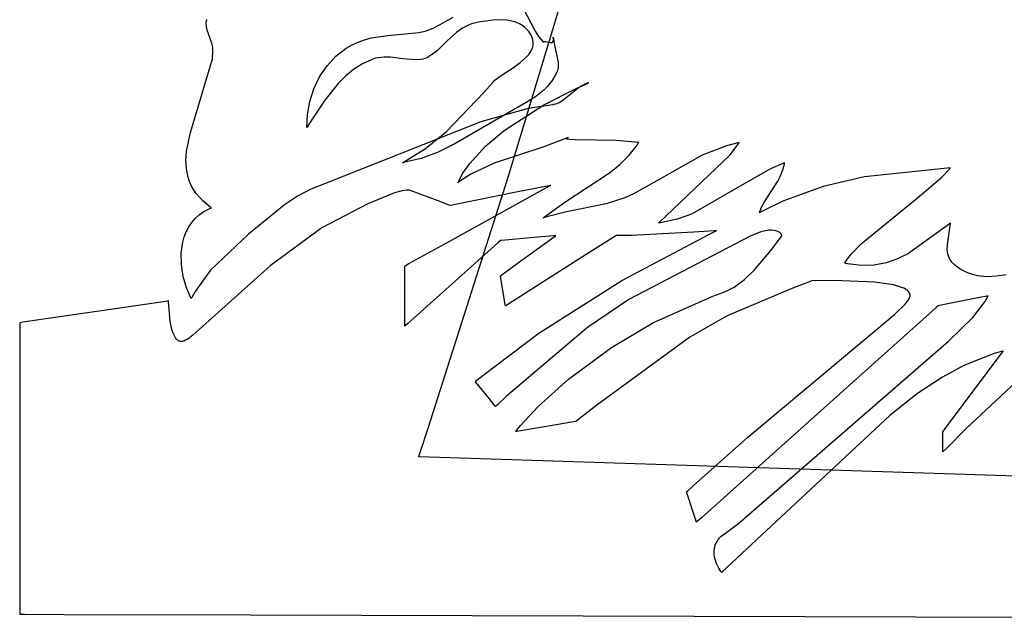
# Model space of a CAD drawing. Extents: x -3.81 to 3.8, y -2.54 to 5.19.
# Tile 1 of 93: x -3.81 to -3.23, y -2.53 to -2.18. Entities that reach past the tile are written whole.
import ezdxf

# ---------------------------------------------------------------- set-up
doc = ezdxf.new("R2010")
doc.units = 0

msp = doc.modelspace()

# ---------------------------------------------------------------- linework, layer by layer
at = {"layer": 'Layer 1', "color": 8, "linetype": 'CONTINUOUS'}
for p, q in [((-3.517753, -2.270155), (-3.344621, -1.695638)), ((-3.565033, -2.418108), (-3.517753, -2.270155)), ((-3.56949, -2.431818), (-3.565033, -2.418108)), ((-3.57052, -2.434972), (-3.57052, -2.434972)), ((-3.57052, -2.434972), (-3.570519, -2.434972)), ((-1.524028, -2.501767), (-3.57052, -2.434972)), ((-3.570519, -2.434972), (-3.570518, -2.434968)), ((-3.570518, -2.434968), (-3.570513, -2.434953)), ((-3.570513, -2.434953), (-3.570492, -2.434888)), ((-3.570492, -2.434888), (-3.570406, -2.434625)), ((-3.570406, -2.434625), (-3.56949, -2.431818))]:
    msp.add_line(p, q, dxfattribs=at)
at = {"layer": 'Layer 1', "color": 7, "linetype": 'CONTINUOUS'}
for p, q in [((-3.508992, -2.170643), (-3.502008, -2.184196)), ((-3.695739, -2.179366), (-3.695649, -2.178333)), ((-3.695623, -2.181446), (-3.695739, -2.179366)), ((-3.695649, -2.178333), (-3.695443, -2.177308)), ((-3.695199, -2.18352), (-3.695623, -2.181446)), ((-3.562033, -2.182457), (-3.558254, -2.180378)), ((-3.558254, -2.180378), (-3.550307, -2.1758)), ((-3.541256, -2.18058), (-3.544753, -2.182409)), ((-3.539391, -2.179894), (-3.541256, -2.18058)), ((-3.535363, -2.178884), (-3.539391, -2.179894)), ((-3.526901, -2.177593), (-3.535363, -2.178884)), ((-3.522685, -2.177445), (-3.526901, -2.177593)), ((-3.518606, -2.177726), (-3.522685, -2.177445)), ((-3.514756, -2.178507), (-3.518606, -2.177726)), ((-3.512948, -2.179109), (-3.514756, -2.178507)), ((-3.511232, -2.179863), (-3.512948, -2.179109)), ((-3.509621, -2.180779), (-3.511232, -2.179863)), ((-3.508127, -2.181865), (-3.509621, -2.180779)), ((-3.692473, -2.191194), (-3.695199, -2.18352)), ((-3.598528, -2.188137), (-3.588784, -2.186783)), ((-3.588784, -2.186783), (-3.570343, -2.184959)), ((-3.570343, -2.184959), (-3.566077, -2.183943)), ((-3.566077, -2.183943), (-3.562033, -2.182457)), ((-3.547988, -2.184715), (-3.553915, -2.190115)), ((-3.544753, -2.182409), (-3.547988, -2.184715)), ((-3.506762, -2.183131), (-3.508127, -2.181865)), ((-3.505536, -2.184586), (-3.506762, -2.183131)), ((-3.504375, -2.1864), (-3.505536, -2.184586)), ((-3.503852, -2.187481), (-3.504375, -2.1864)), ((-3.502008, -2.184196), (-3.499872, -2.18735)), ((-3.499872, -2.18735), (-3.49741, -2.190309)), ((-3.692048, -2.192817), (-3.692473, -2.191194)), ((-3.691944, -2.193565), (-3.692048, -2.192817)), ((-3.613203, -2.194216), (-3.60983, -2.192235)), ((-3.60983, -2.192235), (-3.606256, -2.190548)), ((-3.606256, -2.190548), (-3.602487, -2.189175)), ((-3.602487, -2.189175), (-3.598528, -2.188137)), ((-3.553915, -2.190115), (-3.559523, -2.1955)), ((-3.503464, -2.188539), (-3.503852, -2.187481)), ((-3.503206, -2.189572), (-3.503464, -2.188539)), ((-3.50335, -2.193479), (-3.50315, -2.192535)), ((-3.503072, -2.190582), (-3.503206, -2.189572)), ((-3.50315, -2.192535), (-3.503056, -2.19157)), ((-3.503056, -2.19157), (-3.503072, -2.190582)), ((-3.49741, -2.190309), (-3.497243, -2.190486)), ((-3.497243, -2.190486), (-3.497201, -2.19053)), ((-3.497201, -2.19053), (-3.497191, -2.190541)), ((-3.497191, -2.190541), (-3.497187, -2.190541)), ((-3.497187, -2.190541), (-3.497122, -2.190469)), ((-3.497122, -2.190469), (-3.497052, -2.190405)), ((-3.497052, -2.190405), (-3.496978, -2.190348)), ((-3.496978, -2.190348), (-3.496901, -2.190299)), ((-3.496901, -2.190299), (-3.496736, -2.190222)), ((-3.496736, -2.190222), (-3.496558, -2.19017)), ((-3.496558, -2.19017), (-3.496368, -2.190143)), ((-3.496368, -2.190143), (-3.496167, -2.190136)), ((-3.496167, -2.190136), (-3.495739, -2.190177)), ((-3.495739, -2.190177), (-3.494809, -2.190407)), ((-3.494809, -2.190407), (-3.492925, -2.190912)), ((-3.492925, -2.190912), (-3.492507, -2.190935)), ((-3.492507, -2.190935), (-3.492312, -2.190917)), ((-3.492312, -2.190917), (-3.492128, -2.190877)), ((-3.492128, -2.190877), (-3.491956, -2.190812)), ((-3.491956, -2.190812), (-3.491799, -2.190719)), ((-3.491799, -2.190719), (-3.491726, -2.190662)), ((-3.491726, -2.190662), (-3.491656, -2.190597)), ((-3.491656, -2.190597), (-3.49153, -2.190442)), ((-3.49153, -2.190442), (-3.49142, -2.190253)), ((-3.49142, -2.190253), (-3.49133, -2.190026)), ((-3.49133, -2.190026), (-3.491259, -2.18976)), ((-3.491263, -2.187585), (-3.491263, -2.187582)), ((-3.491263, -2.187582), (-3.490259, -2.193352)), ((-3.491259, -2.187619), (-3.491263, -2.187585)), ((-3.491243, -2.187752), (-3.491259, -2.187619)), ((-3.491259, -2.18976), (-3.491209, -2.189452)), ((-3.491177, -2.188701), (-3.491243, -2.187752)), ((-3.491209, -2.189452), (-3.491177, -2.188701)), ((-3.692105, -2.200444), (-3.691861, -2.19548)), ((-3.691861, -2.19548), (-3.691944, -2.193565)), ((-3.624588, -2.204644), (-3.619328, -2.19897)), ((-3.619328, -2.19897), (-3.613203, -2.194216)), ((-3.562358, -2.197786), (-3.565294, -2.199588)), ((-3.559523, -2.1955), (-3.562358, -2.197786)), ((-3.507161, -2.199541), (-3.505703, -2.197901)), ((-3.505703, -2.197901), (-3.504515, -2.19619)), ((-3.504515, -2.19619), (-3.503648, -2.194403)), ((-3.503648, -2.194403), (-3.50335, -2.193479)), ((-3.490259, -2.193352), (-3.488376, -2.202478)), ((-3.705034, -2.243905), (-3.692105, -2.200444)), ((-3.628941, -2.211069), (-3.624588, -2.204644)), ((-3.603763, -2.203433), (-3.608982, -2.206743)), ((-3.597991, -2.200767), (-3.603763, -2.203433)), ((-3.59612, -2.200145), (-3.597991, -2.200767)), ((-3.59442, -2.199773), (-3.59612, -2.200145)), ((-3.590872, -2.199443), (-3.59442, -2.199773)), ((-3.587193, -2.199535), (-3.590872, -2.199443)), ((-3.579756, -2.200363), (-3.587193, -2.199535)), ((-3.57273, -2.201008), (-3.579756, -2.200363)), ((-3.569567, -2.200872), (-3.57273, -2.201008)), ((-3.568106, -2.200621), (-3.569567, -2.200872)), ((-3.566739, -2.200222), (-3.568106, -2.200621)), ((-3.565294, -2.199588), (-3.566739, -2.200222)), ((-3.514702, -2.205488), (-3.51069, -2.202628)), ((-3.51069, -2.202628), (-3.507161, -2.199541)), ((-3.488285, -2.204375), (-3.488468, -2.206158)), ((-3.488376, -2.202478), (-3.488285, -2.204375)), ((-3.608982, -2.206743), (-3.613726, -2.210613)), ((-3.522584, -2.210685), (-3.514702, -2.205488)), ((-3.489165, -2.208252), (-3.490757, -2.211303)), ((-3.488983, -2.207847), (-3.489165, -2.208252)), ((-3.48868, -2.207013), (-3.488983, -2.207847)), ((-3.488468, -2.206158), (-3.48868, -2.207013)), ((-3.632345, -2.218076), (-3.628941, -2.211069)), ((-3.618069, -2.214959), (-3.625857, -2.224743)), ((-3.613726, -2.210613), (-3.618069, -2.214959)), ((-3.532189, -2.220339), (-3.527053, -2.214554)), ((-3.527053, -2.214554), (-3.525656, -2.213098)), ((-3.525656, -2.213098), (-3.522584, -2.210685)), ((-3.492584, -2.214065), (-3.494624, -2.216569)), ((-3.490757, -2.211303), (-3.492584, -2.214065)), ((-3.477806, -2.217966), (-3.472155, -2.215428)), ((-3.474474, -2.216309), (-3.476876, -2.21789)), ((-3.4719, -2.215068), (-3.474474, -2.216309)), ((-3.472155, -2.215428), (-3.470691, -2.214777)), ((-3.470534, -2.214614), (-3.4719, -2.215068)), ((-3.470691, -2.214777), (-3.470349, -2.214612)), ((-3.470343, -2.214564), (-3.470534, -2.214614)), ((-3.470349, -2.214612), (-3.470307, -2.214587)), ((-3.470302, -2.214556), (-3.470343, -2.214564)), ((-3.470307, -2.214587), (-3.470282, -2.21457)), ((-3.470289, -2.214555), (-3.470302, -2.214556)), ((-3.470284, -2.214555), (-3.470289, -2.214555)), ((-3.47028, -2.214556), (-3.470284, -2.214555)), ((-3.470282, -2.21457), (-3.470278, -2.214566)), ((-3.470278, -2.214556), (-3.47028, -2.214556)), ((-3.470277, -2.214557), (-3.470278, -2.214556)), ((-3.470278, -2.214566), (-3.470276, -2.214564)), ((-3.470276, -2.214558), (-3.470277, -2.214557)), ((-3.470275, -2.214558), (-3.470276, -2.214558)), ((-3.470276, -2.214564), (-3.470275, -2.214562)), ((-3.470275, -2.214559), (-3.470275, -2.214558)), ((-3.470275, -2.21456), (-3.470275, -2.214559)), ((-3.470275, -2.214561), (-3.470275, -2.21456)), ((-3.470275, -2.214562), (-3.470275, -2.214561)), ((-3.634758, -2.225498), (-3.632345, -2.218076)), ((-3.554181, -2.243206), (-3.532189, -2.220339)), ((-3.496857, -2.218841), (-3.501819, -2.222802)), ((-3.494624, -2.216569), (-3.496857, -2.218841)), ((-3.496848, -2.227614), (-3.477806, -2.217966)), ((-3.476876, -2.21789), (-3.485554, -2.225002)), ((-3.636137, -2.233165), (-3.634758, -2.225498)), ((-3.625857, -2.224743), (-3.632951, -2.235423)), ((-3.507304, -2.226174), (-3.549693, -2.250676)), ((-3.520202, -2.242658), (-3.496848, -2.227614)), ((-3.501819, -2.222802), (-3.507304, -2.226174)), ((-3.491432, -2.227502), (-3.505981, -2.229668)), ((-3.491343, -2.227493), (-3.491432, -2.227502)), ((-3.491052, -2.227457), (-3.491343, -2.227493)), ((-3.489907, -2.227218), (-3.491052, -2.227457)), ((-3.48879, -2.226837), (-3.489907, -2.227218)), ((-3.487696, -2.22633), (-3.48879, -2.226837)), ((-3.485554, -2.225002), (-3.487696, -2.22633)), ((-3.636441, -2.240909), (-3.636137, -2.233165)), ((-3.505981, -2.229668), (-3.533937, -2.237611)), ((-3.632951, -2.235423), (-3.636428, -2.240888)), ((-3.533937, -2.237611), (-3.625968, -2.274025)), ((-3.707309, -2.254816), (-3.705034, -2.243905)), ((-3.636428, -2.240888), (-3.636441, -2.240909)), ((-3.566526, -2.253311), (-3.554181, -2.243206)), ((-3.531244, -2.251938), (-3.520202, -2.242658)), ((-3.549693, -2.250676), (-3.559072, -2.255425)), ((-3.482406, -2.246849), (-3.496796, -2.252315)), ((-3.483371, -2.24749), (-3.483369, -2.247472)), ((-3.483371, -2.247508), (-3.483371, -2.24749)), ((-3.483369, -2.247526), (-3.483371, -2.247508)), ((-3.483369, -2.247472), (-3.483365, -2.247454)), ((-3.483365, -2.247543), (-3.483369, -2.247526)), ((-3.483365, -2.247454), (-3.483359, -2.247435)), ((-3.483358, -2.24756), (-3.483365, -2.247543)), ((-3.483359, -2.247435), (-3.48335, -2.247416)), ((-3.483349, -2.247577), (-3.483358, -2.24756)), ((-3.48335, -2.247416), (-3.483326, -2.247377)), ((-3.483339, -2.247593), (-3.483349, -2.247577)), ((-3.483326, -2.24761), (-3.483339, -2.247593)), ((-3.483326, -2.247377), (-3.483293, -2.247337)), ((-3.483293, -2.247641), (-3.483326, -2.24761)), ((-3.483293, -2.247337), (-3.483251, -2.247295)), ((-3.483253, -2.247672), (-3.483293, -2.247641)), ((-3.483204, -2.247702), (-3.483253, -2.247672)), ((-3.483251, -2.247295), (-3.483139, -2.247209)), ((-3.483082, -2.247758), (-3.483204, -2.247702)), ((-3.483139, -2.247209), (-3.48299, -2.247117)), ((-3.482744, -2.247859), (-3.483082, -2.247758)), ((-3.48299, -2.247117), (-3.482577, -2.246918)), ((-3.481705, -2.248019), (-3.482744, -2.247859)), ((-3.482577, -2.246918), (-3.482449, -2.246865)), ((-3.482449, -2.246865), (-3.482381, -2.246838)), ((-3.482381, -2.246838), (-3.482406, -2.246849)), ((-3.478343, -2.248206), (-3.481705, -2.248019)), ((-3.454289, -2.24865), (-3.478343, -2.248206)), ((-3.4409, -2.249799), (-3.454289, -2.24865)), ((-3.446538, -2.257318), (-3.441714, -2.251067)), ((-3.441714, -2.251067), (-3.441166, -2.250224)), ((-3.441166, -2.250224), (-3.44103, -2.250011)), ((-3.44103, -2.250011), (-3.440963, -2.249904)), ((-3.440963, -2.249904), (-3.44093, -2.24985)), ((-3.44093, -2.24985), (-3.4409, -2.249799)), ((-3.381666, -2.249805), (-3.389251, -2.251712)), ((-3.386856, -2.256798), (-3.382415, -2.25092)), ((-3.382415, -2.25092), (-3.381885, -2.25016)), ((-3.381885, -2.25016), (-3.381754, -2.249969)), ((-3.381754, -2.249969), (-3.381688, -2.249873)), ((-3.381688, -2.249873), (-3.381656, -2.249825)), ((-3.381656, -2.249825), (-3.381666, -2.249805)), ((-3.707702, -2.260129), (-3.707309, -2.254816)), ((-3.580135, -2.261642), (-3.566526, -2.253311)), ((-3.559072, -2.255425), (-3.56902, -2.259119)), ((-3.540661, -2.262251), (-3.531244, -2.251938)), ((-3.496796, -2.252315), (-3.526069, -2.261847)), ((-3.429005, -2.297164), (-3.386856, -2.256798)), ((-3.389251, -2.251712), (-3.403527, -2.257307)), ((-3.707453, -2.265311), (-3.707702, -2.260129)), ((-3.579471, -2.261544), (-3.580139, -2.261648)), ((-3.580139, -2.261648), (-3.580135, -2.261642)), ((-3.56902, -2.259119), (-3.579471, -2.261544)), ((-3.544478, -2.267762), (-3.540661, -2.262251)), ((-3.526069, -2.261847), (-3.5399, -2.268375)), ((-3.458051, -2.267718), (-3.452032, -2.262813)), ((-3.452032, -2.262813), (-3.446538, -2.257318)), ((-3.403527, -2.257307), (-3.430185, -2.272323)), ((-3.355002, -2.26166), (-3.363182, -2.265278)), ((-3.355933, -2.265944), (-3.355074, -2.262344)), ((-3.355074, -2.262344), (-3.355006, -2.261874)), ((-3.355006, -2.261874), (-3.35499, -2.261756)), ((-3.354979, -2.261667), (-3.355002, -2.26166)), ((-3.35499, -2.261756), (-3.354982, -2.261697)), ((-3.354982, -2.261697), (-3.354979, -2.261667)), ((-3.706454, -2.270334), (-3.707453, -2.265311)), ((-3.547551, -2.27349), (-3.544478, -2.267762)), ((-3.5399, -2.268375), (-3.546384, -2.272618)), ((-3.484513, -2.284822), (-3.458051, -2.267718)), ((-3.363182, -2.265278), (-3.378729, -2.2742)), ((-3.357263, -2.269309), (-3.355933, -2.265944)), ((-3.257235, -2.264612), (-3.307872, -2.269894)), ((-3.262276, -2.270246), (-3.257771, -2.265393)), ((-3.257771, -2.265393), (-3.257376, -2.264859)), ((-3.257376, -2.264859), (-3.257283, -2.264729)), ((-3.257283, -2.264729), (-3.257238, -2.264664)), ((-3.257238, -2.264664), (-3.257215, -2.264632)), ((-3.257215, -2.264632), (-3.257235, -2.264612)), ((-3.705638, -2.272777), (-3.706454, -2.270334)), ((-3.704593, -2.275171), (-3.705638, -2.272777)), ((-3.625968, -2.274025), (-3.634136, -2.277349)), ((-3.547511, -2.273466), (-3.547551, -2.27349)), ((-3.547463, -2.273429), (-3.547511, -2.273466)), ((-3.547365, -2.273354), (-3.547463, -2.273429)), ((-3.54717, -2.273205), (-3.547365, -2.273354)), ((-3.546384, -2.272618), (-3.54717, -2.273205)), ((-3.430185, -2.272323), (-3.443533, -2.279858)), ((-3.378729, -2.2742), (-3.409848, -2.29199)), ((-3.366816, -2.284677), (-3.358945, -2.272498)), ((-3.358945, -2.272498), (-3.357263, -2.269309)), ((-3.307872, -2.269894), (-3.332282, -2.275607)), ((-3.276596, -2.282336), (-3.262276, -2.270246)), ((-3.703306, -2.277512), (-3.704593, -2.275171)), ((-3.701763, -2.279796), (-3.703306, -2.277512)), ((-3.697854, -2.28418), (-3.701763, -2.279796)), ((-3.634136, -2.277349), (-3.642059, -2.28142)), ((-3.584747, -2.279442), (-3.600587, -2.285839)), ((-3.580223, -2.278222), (-3.584747, -2.279442)), ((-3.577459, -2.277817), (-3.580223, -2.278222)), ((-3.57662, -2.277803), (-3.577459, -2.277817)), ((-3.576079, -2.277851), (-3.57662, -2.277803)), ((-3.57579, -2.277914), (-3.576079, -2.277851)), ((-3.575725, -2.277936), (-3.57579, -2.277914)), ((-3.575709, -2.277943), (-3.575725, -2.277936)), ((-3.575706, -2.277944), (-3.575709, -2.277943)), ((-3.575705, -2.277945), (-3.575706, -2.277944)), ((-3.575704, -2.277945), (-3.575705, -2.277945)), ((-3.575705, -2.277945), (-3.575705, -2.277945)), ((-3.575705, -2.277945), (-3.575705, -2.277945)), ((-3.575705, -2.277945), (-3.575705, -2.277945)), ((-3.575705, -2.277945), (-3.575705, -2.277945)), ((-3.57561, -2.27798), (-3.575704, -2.277945)), ((-3.574995, -2.278211), (-3.57561, -2.27798)), ((-3.559136, -2.284159), (-3.574995, -2.278211)), ((-3.552668, -2.308042), (-3.495263, -2.27637)), ((-3.512098, -2.278852), (-3.55078, -2.286591)), ((-3.494951, -2.275422), (-3.512098, -2.278852)), ((-3.495263, -2.27637), (-3.493067, -2.275159)), ((-3.493164, -2.275064), (-3.494951, -2.275422)), ((-3.49279, -2.274989), (-3.493164, -2.275064)), ((-3.493067, -2.275159), (-3.492746, -2.274981)), ((-3.492755, -2.274982), (-3.49279, -2.274989)), ((-3.492746, -2.274981), (-3.492755, -2.274982)), ((-3.492746, -2.274981), (-3.492744, -2.27498)), ((-3.492745, -2.27498), (-3.492746, -2.274981)), ((-3.492744, -2.27498), (-3.492745, -2.27498)), ((-3.492744, -2.27498), (-3.492744, -2.27498)), ((-3.443533, -2.279858), (-3.449026, -2.282435)), ((-3.332282, -2.275607), (-3.356019, -2.284347)), ((-3.692757, -2.288298), (-3.697854, -2.28418)), ((-3.642059, -2.28142), (-3.649732, -2.286417)), ((-3.600587, -2.285839), (-3.627613, -2.30004)), ((-3.552635, -2.286596), (-3.559136, -2.284159)), ((-3.497165, -2.294219), (-3.484513, -2.284822)), ((-3.460025, -2.285918), (-3.483405, -2.290585)), ((-3.449026, -2.282435), (-3.460025, -2.285918)), ((-3.368478, -2.287874), (-3.366816, -2.284677)), ((-3.356019, -2.284347), (-3.367621, -2.290082)), ((-3.309897, -2.309518), (-3.276596, -2.282336)), ((-3.699838, -2.292315), (-3.697082, -2.290422)), ((-3.697082, -2.290422), (-3.693975, -2.288826)), ((-3.693975, -2.288826), (-3.693142, -2.288476)), ((-3.693142, -2.288476), (-3.69293, -2.288392)), ((-3.69293, -2.288392), (-3.692824, -2.28835)), ((-3.692824, -2.28835), (-3.692771, -2.28833)), ((-3.692771, -2.28833), (-3.692757, -2.288298)), ((-3.649732, -2.286417), (-3.670868, -2.303774)), ((-3.552068, -2.286809), (-3.552635, -2.286596)), ((-3.552015, -2.286829), (-3.552068, -2.286809)), ((-3.552003, -2.286834), (-3.552015, -2.286829)), ((-3.552, -2.286835), (-3.552003, -2.286834)), ((-3.551999, -2.286834), (-3.552, -2.286835)), ((-3.552, -2.286835), (-3.552, -2.286835)), ((-3.552, -2.286835), (-3.552, -2.286835)), ((-3.551938, -2.286822), (-3.551999, -2.286834)), ((-3.55078, -2.286591), (-3.551938, -2.286822)), ((-3.483405, -2.290585), (-3.495036, -2.293531)), ((-3.36978, -2.291252), (-3.368478, -2.287874)), ((-3.369776, -2.291269), (-3.36978, -2.291252)), ((-3.369058, -2.290869), (-3.369776, -2.291269)), ((-3.367621, -2.290082), (-3.369058, -2.290869)), ((-3.706099, -2.299518), (-3.704336, -2.29689)), ((-3.704336, -2.29689), (-3.702252, -2.29448)), ((-3.702252, -2.29448), (-3.699838, -2.292315)), ((-3.496459, -2.293992), (-3.497168, -2.294233)), ((-3.497168, -2.294233), (-3.497165, -2.294219)), ((-3.495036, -2.293531), (-3.496459, -2.293992)), ((-3.428453, -2.297129), (-3.429038, -2.2972)), ((-3.429038, -2.2972), (-3.429005, -2.297164)), ((-3.427289, -2.29697), (-3.428453, -2.297129)), ((-3.418315, -2.295009), (-3.427289, -2.29697)), ((-3.409848, -2.29199), (-3.418315, -2.295009)), ((-3.257215, -2.297212), (-3.281966, -2.315151)), ((-3.258925, -2.31005), (-3.257211, -2.297446)), ((-3.257202, -2.297221), (-3.257215, -2.297212)), ((-3.257211, -2.297446), (-3.257202, -2.297221)), ((-3.708705, -2.305326), (-3.707552, -2.302339)), ((-3.707552, -2.302339), (-3.706099, -2.299518)), ((-3.627613, -2.30004), (-3.658036, -2.322467)), ((-3.408439, -2.302544), (-3.445284, -2.30461)), ((-3.396197, -2.301727), (-3.408439, -2.302544)), ((-3.399668, -2.304015), (-3.395212, -2.301766)), ((-3.395111, -2.301655), (-3.396197, -2.301727)), ((-3.395212, -2.301766), (-3.394975, -2.301647)), ((-3.395006, -2.301648), (-3.395111, -2.301655)), ((-3.39498, -2.301646), (-3.395006, -2.301648)), ((-3.394974, -2.301646), (-3.39498, -2.301646)), ((-3.394975, -2.301647), (-3.394973, -2.301646)), ((-3.394973, -2.301646), (-3.394974, -2.301646)), ((-3.394973, -2.301646), (-3.394973, -2.301646)), ((-3.394973, -2.301646), (-3.394972, -2.301646)), ((-3.394972, -2.301646), (-3.394973, -2.301646)), ((-3.368961, -2.302468), (-3.375234, -2.304978)), ((-3.366418, -2.301809), (-3.368961, -2.302468)), ((-3.364235, -2.301477), (-3.366418, -2.301809)), ((-3.362386, -2.301419), (-3.364235, -2.301477)), ((-3.360846, -2.301583), (-3.362386, -2.301419)), ((-3.359587, -2.301917), (-3.360846, -2.301583)), ((-3.358583, -2.302368), (-3.359587, -2.301917)), ((-3.357809, -2.302884), (-3.358583, -2.302368)), ((-3.357238, -2.303413), (-3.357809, -2.302884)), ((-3.356843, -2.303901), (-3.357238, -2.303413)), ((-3.710473, -2.315019), (-3.70957, -2.308452)), ((-3.70957, -2.308452), (-3.708705, -2.305326)), ((-3.670868, -2.303774), (-3.69325, -2.324969)), ((-3.576312, -2.321087), (-3.552668, -2.308042)), ((-3.523918, -2.308957), (-3.539413, -2.32282)), ((-3.522547, -2.30773), (-3.523918, -2.308957)), ((-3.522415, -2.307612), (-3.522547, -2.30773)), ((-3.522383, -2.307583), (-3.522415, -2.307612)), ((-3.522376, -2.307576), (-3.522383, -2.307583)), ((-3.522374, -2.307575), (-3.522376, -2.307576)), ((-3.522341, -2.307572), (-3.522374, -2.307575)), ((-3.522374, -2.307575), (-3.522374, -2.307575)), ((-3.522374, -2.307575), (-3.522374, -2.307575)), ((-3.522374, -2.307575), (-3.522374, -2.307575)), ((-3.521706, -2.307514), (-3.522341, -2.307572)), ((-3.500435, -2.305579), (-3.521706, -2.307514)), ((-3.512506, -2.321134), (-3.490736, -2.305303)), ((-3.491, -2.304721), (-3.500435, -2.305579)), ((-3.490016, -2.304631), (-3.491, -2.304721)), ((-3.490736, -2.305303), (-3.489905, -2.304699)), ((-3.489809, -2.304613), (-3.490016, -2.304631)), ((-3.489905, -2.304699), (-3.489784, -2.304611)), ((-3.48979, -2.304611), (-3.489809, -2.304613)), ((-3.489785, -2.30461), (-3.48979, -2.304611)), ((-3.489784, -2.30461), (-3.489785, -2.30461)), ((-3.489784, -2.304611), (-3.489783, -2.30461)), ((-3.489783, -2.30461), (-3.489784, -2.30461)), ((-3.489784, -2.30461), (-3.489784, -2.30461)), ((-3.456022, -2.305752), (-3.473972, -2.317175)), ((-3.454431, -2.304739), (-3.456022, -2.305752)), ((-3.454277, -2.304641), (-3.454431, -2.304739)), ((-3.45424, -2.304617), (-3.454277, -2.304641)), ((-3.454231, -2.304612), (-3.45424, -2.304617)), ((-3.454229, -2.30461), (-3.454231, -2.304612)), ((-3.454228, -2.30461), (-3.454229, -2.30461)), ((-3.454169, -2.30461), (-3.454228, -2.30461)), ((-3.454228, -2.30461), (-3.454228, -2.30461)), ((-3.454228, -2.30461), (-3.454228, -2.30461)), ((-3.454228, -2.30461), (-3.454228, -2.30461)), ((-3.445284, -2.30461), (-3.454169, -2.30461)), ((-3.450877, -2.331141), (-3.399668, -2.304015)), ((-3.375234, -2.304978), (-3.446691, -2.342233)), ((-3.362759, -2.313228), (-3.357025, -2.305444)), ((-3.357025, -2.305444), (-3.356536, -2.304728)), ((-3.3566, -2.304297), (-3.356843, -2.303901)), ((-3.35648, -2.304548), (-3.3566, -2.304297)), ((-3.356536, -2.304728), (-3.356458, -2.304613)), ((-3.356459, -2.304603), (-3.35648, -2.304548)), ((-3.356457, -2.304609), (-3.356459, -2.304603)), ((-3.356458, -2.304613), (-3.356457, -2.30461)), ((-3.356457, -2.30461), (-3.356457, -2.304609)), ((-3.356457, -2.30461), (-3.356457, -2.30461)), ((-3.356457, -2.30461), (-3.356457, -2.30461)), ((-3.356457, -2.30461), (-3.356457, -2.30461)), ((-3.356457, -2.30461), (-3.356457, -2.30461)), ((-3.710344, -2.321828), (-3.710473, -2.315019)), ((-3.372775, -2.324858), (-3.362759, -2.313228)), ((-3.31574, -2.315577), (-3.309897, -2.309518)), ((-3.259057, -2.312758), (-3.258925, -2.31005)), ((-3.258974, -2.314063), (-3.259057, -2.312758)), ((-3.258768, -2.31534), (-3.258974, -2.314063)), ((-3.473972, -2.317175), (-3.517507, -2.34488)), ((-3.319406, -2.320875), (-3.317882, -2.318336)), ((-3.317882, -2.318336), (-3.31574, -2.315577)), ((-3.295054, -2.320707), (-3.302124, -2.322085)), ((-3.288368, -2.318343), (-3.295054, -2.320707)), ((-3.281966, -2.315151), (-3.288368, -2.318343)), ((-3.258417, -2.316592), (-3.258768, -2.31534)), ((-3.257905, -2.317821), (-3.258417, -2.316592)), ((-3.257212, -2.319032), (-3.257905, -2.317821)), ((-3.256318, -2.320227), (-3.257212, -2.319032)), ((-3.255206, -2.321409), (-3.256318, -2.320227)), ((-3.709268, -2.328671), (-3.710344, -2.321828)), ((-3.658036, -2.322467), (-3.70364, -2.363295)), ((-3.69325, -2.324969), (-3.702349, -2.337621)), ((-3.578665, -2.322386), (-3.578663, -2.322384)), ((-3.578665, -2.322422), (-3.578665, -2.322386)), ((-3.578665, -2.322386), (-3.578665, -2.322386)), ((-3.578665, -2.322386), (-3.578665, -2.322386)), ((-3.578665, -2.322386), (-3.578665, -2.322386)), ((-3.578665, -2.323116), (-3.578665, -2.322422)), ((-3.578665, -2.346324), (-3.578665, -2.323116)), ((-3.578663, -2.322384), (-3.578651, -2.322378)), ((-3.578651, -2.322378), (-3.578603, -2.322351)), ((-3.578603, -2.322351), (-3.578402, -2.322241)), ((-3.578402, -2.322241), (-3.576312, -2.321087)), ((-3.539413, -2.32282), (-3.577018, -2.356467)), ((-3.521478, -2.32766), (-3.512506, -2.321134)), ((-3.378655, -2.330438), (-3.372775, -2.324858)), ((-3.319409, -2.320909), (-3.319406, -2.320875)), ((-3.318873, -2.321033), (-3.319409, -2.320909)), ((-3.31781, -2.321264), (-3.318873, -2.321033)), ((-3.309676, -2.322323), (-3.31781, -2.321264)), ((-3.302124, -2.322085), (-3.309676, -2.322323)), ((-3.253855, -2.322582), (-3.255206, -2.321409)), ((-3.251661, -2.324147), (-3.253855, -2.322582)), ((-3.249162, -2.325584), (-3.251661, -2.324147)), ((-3.24658, -2.326744), (-3.249162, -2.325584)), ((-3.707327, -2.335335), (-3.709268, -2.328671)), ((-3.522374, -2.328311), (-3.522373, -2.32831)), ((-3.522371, -2.328329), (-3.522374, -2.328311)), ((-3.522374, -2.328311), (-3.522374, -2.328311)), ((-3.522374, -2.328311), (-3.522374, -2.328311)), ((-3.522374, -2.328311), (-3.522374, -2.328311)), ((-3.522373, -2.32831), (-3.522369, -2.328307)), ((-3.522313, -2.328675), (-3.522371, -2.328329)), ((-3.522369, -2.328307), (-3.52235, -2.328293)), ((-3.52235, -2.328293), (-3.522273, -2.328238)), ((-3.520379, -2.340277), (-3.522313, -2.328675)), ((-3.522273, -2.328238), (-3.521478, -2.32766)), ((-3.49977, -2.362188), (-3.450877, -2.331141)), ((-3.384725, -2.334968), (-3.378655, -2.330438)), ((-3.339939, -2.331738), (-3.350667, -2.335815)), ((-3.338918, -2.331362), (-3.339939, -2.331738)), ((-3.338707, -2.331285), (-3.338918, -2.331362)), ((-3.338688, -2.331278), (-3.338707, -2.331285)), ((-3.338683, -2.331276), (-3.338688, -2.331278)), ((-3.338681, -2.331276), (-3.338683, -2.331276)), ((-3.338675, -2.331275), (-3.338681, -2.331276)), ((-3.338681, -2.331276), (-3.338681, -2.331276)), ((-3.338681, -2.331276), (-3.338681, -2.331276)), ((-3.338681, -2.331276), (-3.338681, -2.331276)), ((-3.338643, -2.331274), (-3.338675, -2.331275)), ((-3.325911, -2.331034), (-3.338643, -2.331274)), ((-3.301833, -2.332002), (-3.325911, -2.331034)), ((-3.290782, -2.333674), (-3.301833, -2.332002)), ((-3.24393, -2.327638), (-3.24658, -2.326744)), ((-3.241222, -2.328282), (-3.24393, -2.327638)), ((-3.235683, -2.328873), (-3.241222, -2.328282)), ((-3.23006, -2.328627), (-3.235683, -2.328873)), ((-3.224452, -2.327655), (-3.23006, -2.328627)), ((-3.704605, -2.34161), (-3.707327, -2.335335)), ((-3.702349, -2.337621), (-3.704314, -2.341126)), ((-3.397181, -2.340318), (-3.39073, -2.337865)), ((-3.39073, -2.337865), (-3.387739, -2.336628)), ((-3.350667, -2.335815), (-3.388764, -2.351963)), ((-3.387739, -2.336628), (-3.384725, -2.334968)), ((-3.28642, -2.334935), (-3.290782, -2.333674)), ((-3.284645, -2.335688), (-3.28642, -2.334935)), ((-3.283184, -2.336529), (-3.284645, -2.335688)), ((-3.282582, -2.336983), (-3.283184, -2.336529)), ((-3.28207, -2.337461), (-3.282582, -2.336983)), ((-3.281653, -2.337964), (-3.28207, -2.337461)), ((-3.281336, -2.338491), (-3.281653, -2.337964)), ((-3.160394, -2.335905), (-3.248258, -2.418758)), ((-3.721203, -2.343606), (-3.746622, -2.347324)), ((-3.718547, -2.343218), (-3.721203, -2.343606)), ((-3.717988, -2.343136), (-3.718547, -2.343218)), ((-3.717935, -2.343129), (-3.717988, -2.343136)), ((-3.717922, -2.343127), (-3.717935, -2.343129)), ((-3.717918, -2.343126), (-3.717922, -2.343127)), ((-3.717917, -2.343126), (-3.717918, -2.343126)), ((-3.717918, -2.343126), (-3.717918, -2.343126)), ((-3.717917, -2.343128), (-3.717917, -2.343126)), ((-3.717917, -2.343126), (-3.717917, -2.343126)), ((-3.717914, -2.343519), (-3.717917, -2.343128)), ((-3.717841, -2.346004), (-3.717914, -2.343519)), ((-3.704579, -2.341632), (-3.704605, -2.34161)), ((-3.70455, -2.341575), (-3.704579, -2.341632)), ((-3.704314, -2.341126), (-3.70455, -2.341575)), ((-3.51952, -2.345426), (-3.520379, -2.340277)), ((-3.446691, -2.342233), (-3.471182, -2.358785)), ((-3.432155, -2.355868), (-3.397181, -2.340318)), ((-3.283787, -2.344797), (-3.282521, -2.343294)), ((-3.282521, -2.343294), (-3.281968, -2.342563)), ((-3.281968, -2.342563), (-3.281542, -2.34186)), ((-3.281542, -2.34186), (-3.281242, -2.341186)), ((-3.281215, -2.338764), (-3.281336, -2.338491)), ((-3.281242, -2.341186), (-3.281063, -2.34054)), ((-3.281121, -2.339044), (-3.281215, -2.338764)), ((-3.281054, -2.33933), (-3.281121, -2.339044)), ((-3.281063, -2.34054), (-3.281018, -2.340228)), ((-3.281014, -2.339623), (-3.281054, -2.33933)), ((-3.281018, -2.340228), (-3.281002, -2.339922)), ((-3.281002, -2.339922), (-3.281014, -2.339623)), ((-3.243946, -2.341955), (-3.263742, -2.345917)), ((-3.243973, -2.352806), (-3.23695, -2.343707)), ((-3.235792, -2.340324), (-3.243946, -2.341955)), ((-3.23695, -2.343707), (-3.234989, -2.340182)), ((-3.235071, -2.34018), (-3.235792, -2.340324)), ((-3.235002, -2.340166), (-3.235071, -2.34018)), ((-3.234985, -2.340162), (-3.235002, -2.340166)), ((-3.234989, -2.340182), (-3.234981, -2.340163)), ((-3.234981, -2.340162), (-3.234985, -2.340162)), ((-3.234981, -2.340163), (-3.23498, -2.340161)), ((-3.23498, -2.340161), (-3.234981, -2.340162)), ((-3.23498, -2.340161), (-3.23498, -2.340161)), ((-3.23498, -2.340161), (-3.23498, -2.340161)), ((-3.746622, -2.347324), (-3.803888, -2.355698)), ((-3.716987, -2.355001), (-3.717841, -2.346004)), ((-3.578665, -2.356615), (-3.578665, -2.346324)), ((-3.519431, -2.345963), (-3.51952, -2.345426)), ((-3.519412, -2.346076), (-3.519431, -2.345963)), ((-3.51941, -2.346087), (-3.519412, -2.346076)), ((-3.51941, -2.34609), (-3.51941, -2.346087)), ((-3.519409, -2.34609), (-3.51941, -2.34609)), ((-3.519408, -2.34609), (-3.519409, -2.346091)), ((-3.519409, -2.346091), (-3.519409, -2.34609)), ((-3.519409, -2.346091), (-3.519409, -2.346091)), ((-3.519167, -2.345937), (-3.519408, -2.34609)), ((-3.517507, -2.34488), (-3.519167, -2.345937)), ((-3.29012, -2.351204), (-3.283787, -2.344797)), ((-3.265618, -2.346994), (-3.269906, -2.350835)), ((-3.26472, -2.346189), (-3.265618, -2.346994)), ((-3.264636, -2.346114), (-3.26472, -2.346189)), ((-3.264616, -2.346096), (-3.264636, -2.346114)), ((-3.264611, -2.346092), (-3.264616, -2.346096)), ((-3.26461, -2.346091), (-3.264611, -2.346092)), ((-3.264499, -2.346068), (-3.26461, -2.34609)), ((-3.26461, -2.34609), (-3.26461, -2.346091)), ((-3.26461, -2.346091), (-3.26461, -2.346091)), ((-3.263742, -2.345917), (-3.264499, -2.346068)), ((-3.715955, -2.35992), (-3.716987, -2.355001)), ((-3.388764, -2.351963), (-3.410802, -2.364432)), ((-3.376555, -2.423395), (-3.29012, -2.351204)), ((-3.269906, -2.350835), (-3.311059, -2.3877)), ((-3.258405, -2.366809), (-3.243973, -2.352806)), ((-3.80568, -2.355961), (-3.805681, -2.355961)), ((-3.805681, -2.355961), (-3.805681, -2.355961)), ((-3.805681, -2.355961), (-3.805681, -2.355962)), ((-3.805681, -2.355962), (-3.805681, -2.355967)), ((-3.805681, -2.355967), (-3.805681, -2.35599)), ((-3.805681, -2.35599), (-3.805681, -2.35609)), ((-3.805681, -2.35609), (-3.805681, -2.356495)), ((-3.805681, -2.356495), (-3.805681, -2.36069)), ((-3.805681, -2.36069), (-3.805681, -2.408012)), ((-3.805593, -2.355948), (-3.80568, -2.355961)), ((-3.803888, -2.355698), (-3.805593, -2.355948)), ((-3.715233, -2.362135), (-3.715955, -2.35992)), ((-3.578665, -2.357688), (-3.578665, -2.356615)), ((-3.578665, -2.357913), (-3.578665, -2.357688)), ((-3.578665, -2.357934), (-3.578665, -2.357913)), ((-3.578665, -2.357939), (-3.578665, -2.357934)), ((-3.578665, -2.357941), (-3.578665, -2.357939)), ((-3.578664, -2.35794), (-3.578665, -2.357941)), ((-3.578665, -2.357941), (-3.578665, -2.357941)), ((-3.578665, -2.357941), (-3.578665, -2.357941)), ((-3.578454, -2.357752), (-3.578664, -2.35794)), ((-3.577018, -2.356467), (-3.578454, -2.357752)), ((-3.471182, -2.358785), (-3.518725, -2.399237)), ((-3.456903, -2.370607), (-3.432155, -2.355868)), ((-3.714353, -2.364055), (-3.715233, -2.362135)), ((-3.713848, -2.364874), (-3.714353, -2.364055)), ((-3.713298, -2.365581), (-3.713848, -2.364874)), ((-3.7127, -2.366164), (-3.713298, -2.365581)), ((-3.712383, -2.366406), (-3.7127, -2.366164)), ((-3.712053, -2.366612), (-3.712383, -2.366406)), ((-3.71171, -2.366781), (-3.712053, -2.366612)), ((-3.711354, -2.366911), (-3.71171, -2.366781)), ((-3.710985, -2.367001), (-3.711354, -2.366911)), ((-3.710602, -2.367049), (-3.710985, -2.367001)), ((-3.710206, -2.367053), (-3.710602, -2.367049)), ((-3.709795, -2.367013), (-3.710206, -2.367053)), ((-3.70937, -2.366927), (-3.709795, -2.367013)), ((-3.70893, -2.366791), (-3.70937, -2.366927)), ((-3.707911, -2.366318), (-3.70893, -2.366791)), ((-3.706685, -2.365567), (-3.707911, -2.366318)), ((-3.70364, -2.363295), (-3.706685, -2.365567)), ((-3.532794, -2.387063), (-3.49977, -2.362188)), ((-3.410802, -2.364432), (-3.46559, -2.404525)), ((-3.38199, -2.474183), (-3.258405, -2.366809)), ((-3.482304, -2.38918), (-3.456903, -2.370607)), ((-3.227122, -2.372961), (-3.231531, -2.374126)), ((-3.227128, -2.374135), (-3.226223, -2.372928)), ((-3.226206, -2.372773), (-3.227122, -2.372961)), ((-3.226223, -2.372928), (-3.226091, -2.372753)), ((-3.226119, -2.372757), (-3.226206, -2.372773)), ((-3.226097, -2.372753), (-3.226119, -2.372757)), ((-3.226092, -2.372752), (-3.226097, -2.372753)), ((-3.226091, -2.372752), (-3.226092, -2.372752)), ((-3.226091, -2.372753), (-3.226091, -2.372752)), ((-3.226091, -2.372752), (-3.226091, -2.372752)), ((-3.226091, -2.372752), (-3.226091, -2.372752)), ((-3.250876, -2.405798), (-3.227128, -2.374135)), ((-3.231531, -2.374126), (-3.249332, -2.381227)), ((-3.249332, -2.381227), (-3.26197, -2.388086)), ((-3.537162, -2.390513), (-3.537091, -2.390456)), ((-3.537091, -2.390456), (-3.536341, -2.38986)), ((-3.536341, -2.38986), (-3.532794, -2.387063)), ((-3.500238, -2.40543), (-3.482304, -2.38918)), ((-3.311059, -2.3877), (-3.403896, -2.470866)), ((-3.26197, -2.388086), (-3.276596, -2.397765)), ((-3.537185, -2.390532), (-3.537185, -2.390531)), ((-3.537185, -2.390531), (-3.537185, -2.390531)), ((-3.537185, -2.390531), (-3.537184, -2.390531)), ((-3.537138, -2.390591), (-3.537185, -2.390532)), ((-3.537185, -2.390532), (-3.537185, -2.390532)), ((-3.537185, -2.390532), (-3.537185, -2.390532)), ((-3.537184, -2.390531), (-3.53718, -2.390527)), ((-3.53718, -2.390527), (-3.537162, -2.390513)), ((-3.53683, -2.390975), (-3.537138, -2.390591)), ((-3.528902, -2.400887), (-3.53683, -2.390975)), ((-3.525652, -2.404949), (-3.528902, -2.400887)), ((-3.518725, -2.399237), (-3.524205, -2.40429)), ((-3.276596, -2.397765), (-3.292833, -2.410725)), ((-3.525369, -2.405304), (-3.525652, -2.404949)), ((-3.525342, -2.405337), (-3.525369, -2.405304)), ((-3.525336, -2.405345), (-3.525342, -2.405337)), ((-3.525335, -2.405346), (-3.525336, -2.405345)), ((-3.525334, -2.405346), (-3.525335, -2.405346)), ((-3.525335, -2.405346), (-3.525335, -2.405346)), ((-3.525335, -2.405346), (-3.525335, -2.405346)), ((-3.525331, -2.405343), (-3.525334, -2.405346)), ((-3.525263, -2.405279), (-3.525331, -2.405343)), ((-3.524205, -2.40429), (-3.525263, -2.405279)), ((-3.51061, -2.416622), (-3.500238, -2.40543)), ((-3.46559, -2.404525), (-3.477863, -2.414176)), ((-3.260667, -2.418853), (-3.250876, -2.405798)), ((-3.805681, -2.408012), (-3.805681, -2.522785)), ((-3.292833, -2.410725), (-3.391846, -2.502976)), ((-3.512961, -2.419483), (-3.51061, -2.416622)), ((-3.489557, -2.41617), (-3.512757, -2.420036)), ((-3.479262, -2.414454), (-3.489557, -2.41617)), ((-3.478188, -2.414275), (-3.479262, -2.414454)), ((-3.477961, -2.414237), (-3.478188, -2.414275)), ((-3.47794, -2.414233), (-3.477961, -2.414237)), ((-3.477935, -2.414233), (-3.47794, -2.414233)), ((-3.477933, -2.414232), (-3.477935, -2.414233)), ((-3.477931, -2.414231), (-3.477933, -2.414232)), ((-3.477933, -2.414232), (-3.477933, -2.414232)), ((-3.477933, -2.414232), (-3.477933, -2.414232)), ((-3.477933, -2.414232), (-3.477933, -2.414232)), ((-3.477863, -2.414176), (-3.477931, -2.414231)), ((-3.261535, -2.42001), (-3.260667, -2.418853)), ((-3.248258, -2.418758), (-3.259233, -2.429608)), ((-3.513448, -2.420151), (-3.513484, -2.420157)), ((-3.513484, -2.420157), (-3.513481, -2.420153)), ((-3.513484, -2.420157), (-3.513484, -2.420157)), ((-3.513484, -2.420157), (-3.513484, -2.420157)), ((-3.513484, -2.420157), (-3.513484, -2.420157)), ((-3.513484, -2.420157), (-3.513484, -2.420157)), ((-3.513481, -2.420153), (-3.513471, -2.42014)), ((-3.513471, -2.42014), (-3.513428, -2.420083)), ((-3.512757, -2.420036), (-3.513448, -2.420151)), ((-3.513428, -2.420083), (-3.512961, -2.419483)), ((-3.408725, -2.452133), (-3.376555, -2.423395)), ((-3.261646, -2.420158), (-3.261646, -2.420157)), ((-3.261646, -2.420157), (-3.261646, -2.420157)), ((-3.261646, -2.420157), (-3.261645, -2.420157)), ((-3.261646, -2.420169), (-3.261646, -2.420158)), ((-3.261646, -2.4204), (-3.261646, -2.420169)), ((-3.261646, -2.428135), (-3.261646, -2.4204)), ((-3.261645, -2.420157), (-3.261644, -2.420156)), ((-3.261644, -2.420156), (-3.26164, -2.420149)), ((-3.26164, -2.420149), (-3.261619, -2.420122)), ((-3.261619, -2.420122), (-3.261535, -2.42001)), ((-3.261646, -2.431568), (-3.261646, -2.428135)), ((-3.259233, -2.429608), (-3.261457, -2.431824)), ((-3.261646, -2.431927), (-3.261646, -2.431568)), ((-3.261646, -2.432002), (-3.261646, -2.431927)), ((-3.261624, -2.43199), (-3.261646, -2.432012)), ((-3.261646, -2.432009), (-3.261646, -2.432002)), ((-3.261646, -2.432011), (-3.261646, -2.432009)), ((-3.261646, -2.432012), (-3.261646, -2.432011)), ((-3.261646, -2.432012), (-3.261646, -2.432012)), ((-3.261646, -2.432012), (-3.261646, -2.432012)), ((-3.261457, -2.431824), (-3.261624, -2.43199)), ((-3.411983, -2.455032), (-3.408725, -2.452133)), ((-3.412748, -2.455713), (-3.412748, -2.455712)), ((-3.412748, -2.455712), (-3.412747, -2.455712)), ((-3.412724, -2.455784), (-3.412748, -2.455713)), ((-3.412748, -2.455713), (-3.412748, -2.455713)), ((-3.412748, -2.455713), (-3.412748, -2.455713)), ((-3.412748, -2.455713), (-3.412748, -2.455713)), ((-3.412747, -2.455712), (-3.412743, -2.455708)), ((-3.412743, -2.455708), (-3.412727, -2.455694)), ((-3.412727, -2.455694), (-3.412663, -2.455637)), ((-3.412571, -2.456245), (-3.412724, -2.455784)), ((-3.412663, -2.455637), (-3.411983, -2.455032)), ((-3.408606, -2.468137), (-3.412571, -2.456245)), ((-3.406982, -2.473012), (-3.408606, -2.468137)), ((-3.403896, -2.470866), (-3.406675, -2.473356)), ((-3.40684, -2.473437), (-3.406982, -2.473012)), ((-3.406827, -2.473477), (-3.40684, -2.473437)), ((-3.406824, -2.473486), (-3.406827, -2.473477)), ((-3.406823, -2.473488), (-3.406824, -2.473486)), ((-3.406821, -2.473487), (-3.406823, -2.473488)), ((-3.406823, -2.473488), (-3.406823, -2.473488)), ((-3.406823, -2.473488), (-3.406823, -2.473488)), ((-3.406675, -2.473356), (-3.406821, -2.473487)), ((-3.389845, -2.479915), (-3.38199, -2.474183)), ((-3.394083, -2.483795), (-3.393252, -2.482786)), ((-3.393252, -2.482786), (-3.392275, -2.4818)), ((-3.392275, -2.4818), (-3.389845, -2.479915)), ((-3.396458, -2.490079), (-3.39633, -2.489028)), ((-3.39633, -2.489028), (-3.396106, -2.487972)), ((-3.396106, -2.487972), (-3.395778, -2.486916)), ((-3.395778, -2.486916), (-3.395337, -2.485865)), ((-3.395337, -2.485865), (-3.394775, -2.484823)), ((-3.394775, -2.484823), (-3.394083, -2.483795)), ((-3.396461, -2.49215), (-3.396458, -2.490079)), ((-3.396183, -2.494148), (-3.396461, -2.49215)), ((-3.395692, -2.496037), (-3.396183, -2.494148)), ((-3.395057, -2.497779), (-3.395692, -2.496037)), ((-3.393624, -2.500678), (-3.395057, -2.497779)), ((-3.392431, -2.502551), (-3.393624, -2.500678)), ((-3.392095, -2.503011), (-3.392431, -2.502551)), ((-3.392021, -2.503106), (-3.392095, -2.503011)), ((-3.392014, -2.503115), (-3.392021, -2.503106)), ((-3.392012, -2.503117), (-3.392014, -2.503115)), ((-3.39201, -2.503117), (-3.392012, -2.503118)), ((-3.392012, -2.503118), (-3.392012, -2.503117)), ((-3.392012, -2.503118), (-3.392012, -2.503118)), ((-3.392012, -2.503118), (-3.392012, -2.503118)), ((-3.392012, -2.503118), (-3.392012, -2.503118)), ((-3.391846, -2.502976), (-3.39201, -2.503117)), ((-3.805681, -2.522785), (-3.805681, -2.527161)), ((-3.805681, -2.527161), (-3.805681, -2.527796)), ((-3.805681, -2.527796), (-3.805681, -2.527799)), ((-3.805681, -2.527799), (-3.805674, -2.527799)), ((-3.805674, -2.527799), (-3.805645, -2.527799)), ((-3.805645, -2.527799), (-3.805514, -2.5278)), ((-3.805514, -2.5278), (-3.804973, -2.527801)), ((-3.804973, -2.527801), (-3.802779, -2.527808)), ((-3.802779, -2.527808), (-3.779629, -2.527877)), ((-3.779629, -2.527877), (-3.669579, -2.528206)), ((-3.669579, -2.528206), (-2.615514, -2.531355))]:
    msp.add_line(p, q, dxfattribs=at)

doc.saveas('drawing.dxf')
